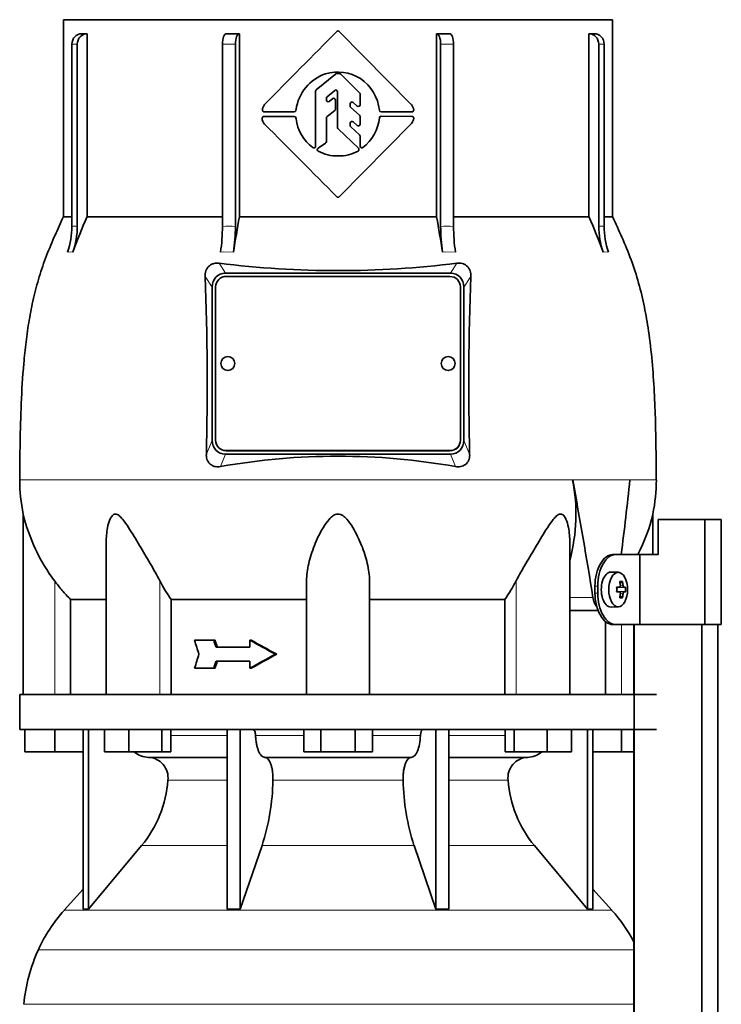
# Model space of a CAD drawing. Header units: millimetres. Extents: x 166 to 773, y -4101 to 2521.
# Tile 28 of 30: x 171 to 372, y 1899 to 2180. Entities that reach past the tile are written whole.
import ezdxf

# ---------------------------------------------------------------- set-up
doc = ezdxf.new("R2010")
doc.units = ezdxf.units.MM
for name, color, linetype in [('LOW_134-20', 7, 'Continuous'), ('M5X8_UNI7687', 7, 'Continuous'), ('VSI134_DIFFUSORE', 7, 'Continuous'), ('VSI134_TERMINALE', 7, 'Continuous'), ('VSI134_TESTATA', 7, 'Continuous')]:
    doc.layers.add(name, color=color, linetype=linetype)

# ---------------------------------------------------------------- blocks, each defined once
blk = doc.blocks.new('SE')
at = {"layer": 'LOW_134-20', "color": 7, "linetype": 'Continuous', "lineweight": 35}
for p, q in [((346.57, 2007.18), (346.57, 1987.18)), ((346.64, 2007.18), (346.64, -909.32)), ((366.02, -909.32), (366.02, 2007.18)), ((370.57, -909.32), (370.57, 2007.18)), ((346.57, 1977.18), (346.57, 1842.18))]:
    blk.add_line(p, q, dxfattribs=at)
at = {"layer": 'M5X8_UNI7687', "color": 7, "linetype": 'Continuous', "lineweight": 35}
for p, q in [((342.15, 2022.11), (340.05, 2022.18)), ((343.31, 2019.52), (342.65, 2018.98)), ((341.67, 2017.81), (342.47, 2017.89)), ((342.47, 2016.47), (341.67, 2016.56)), ((344.21, 2017.88), (341.98, 2017.72)), ((344.21, 2016.49), (341.98, 2016.65)), ((343.31, 2014.85), (342.65, 2015.39)), ((340.05, 2012.18), (342.15, 2012.25))]:
    blk.add_line(p, q, dxfattribs=at)
at = {"layer": 'M5X8_UNI7687', "color": 4, "linetype": 'Continuous', "lineweight": 9}
for p, q in [((341.67, 2017.81), (342.45, 2017.89)), ((342.45, 2016.47), (341.67, 2016.56)), ((343.76, 2017.89), (341.98, 2017.72)), ((341.98, 2016.65), (343.76, 2016.47)), ((342.71, 2018.31), (343.49, 2018.39)), ((343.49, 2015.98), (342.7, 2016.05))]:
    blk.add_line(p, q, dxfattribs=at)
at = {"layer": 'M5X8_UNI7687', "color": 7, "linetype": 'Continuous', "lineweight": 35}
blk.add_arc((334.96, 2017.18), 9.27, 355.7167, 4.2833, dxfattribs=at)
for centre, major_axis, ratio, start_param, end_param in [((340, 2017.18), (0, 5), 0.544639, 0, 3.159643), ((336.65, 2014.12), (7.92, 4.79), 0.318449, 0.410036, 0.559729), ((334.9, 2017.18), (0, 10), 0.788011, 4.833518, 4.948078), ((334.73, 2017.18), (0, 10), 0.882948, 4.833518, 4.948078), ((334.81, 2017.03), (9.97, 0.73), 0.047468, 0.695348, 0.809907), ((338.32, 2017.18), (0, -9.26), 0.361923, 1.49595, 1.645642), ((341.99, 2018.22), (-0.975, -0.099), 0.510424, 1.182652, 1.511361), ((341.99, 2016.15), (-0.975, 0.099), 0.510424, 4.771824, 5.100533), ((334.81, 2017.03), (9.97, 0.73), 0.047468, 0.33853, 0.453089), ((334.81, 2017.34), (9.97, -0.73), 0.047468, -0.809907, -0.695348), ((334.9, 2017.18), (0, -10), 0.788011, 1.335108, 1.449667), ((336.65, 2020.25), (7.92, -4.79), 0.318449, -0.559729, -0.410036), ((334.73, 2017.18), (0, -10), 0.882948, 1.335108, 1.449667), ((334.81, 2017.34), (9.97, -0.73), 0.047468, -0.453089, -0.33853)]:
    blk.add_ellipse(centre, major_axis=major_axis, ratio=ratio, start_param=start_param, end_param=end_param, dxfattribs=at)
blk.add_ellipse((342.1, 2017.18), major_axis=(0, -4.93), ratio=0.544639, dxfattribs=at)
for points in [[(342.45, 2017.89), (342.46, 2017.89), (342.48, 2017.9), (342.51, 2017.9), (342.54, 2017.92), (342.57, 2017.93), (342.59, 2017.95), (342.62, 2017.98), (342.64, 2018.01), (342.66, 2018.04), (342.68, 2018.08), (342.69, 2018.12), (342.7, 2018.16), (342.71, 2018.2), (342.72, 2018.25), (342.72, 2018.29), (342.72, 2018.34), (342.72, 2018.37), (342.72, 2018.39)], [(343.49, 2018.39), (343.49, 2018.37), (343.5, 2018.34), (343.51, 2018.29), (343.52, 2018.25), (343.53, 2018.2), (343.54, 2018.16), (343.56, 2018.12), (343.58, 2018.08), (343.59, 2018.04), (343.61, 2018.01), (343.63, 2017.98), (343.66, 2017.95), (343.68, 2017.93), (343.7, 2017.92), (343.72, 2017.9), (343.74, 2017.9), (343.76, 2017.89), (343.76, 2017.89)], [(342.72, 2015.98), (342.72, 2015.99), (342.72, 2016.03), (342.72, 2016.07), (342.72, 2016.12), (342.71, 2016.16), (342.7, 2016.21), (342.69, 2016.25), (342.68, 2016.29), (342.66, 2016.33), (342.64, 2016.36), (342.62, 2016.39), (342.59, 2016.41), (342.57, 2016.43), (342.54, 2016.45), (342.51, 2016.46), (342.48, 2016.47), (342.46, 2016.47), (342.45, 2016.47)], [(343.76, 2016.47), (343.76, 2016.47), (343.74, 2016.47), (343.72, 2016.46), (343.7, 2016.45), (343.68, 2016.43), (343.66, 2016.41), (343.63, 2016.39), (343.61, 2016.36), (343.59, 2016.33), (343.58, 2016.29), (343.56, 2016.25), (343.54, 2016.21), (343.53, 2016.16), (343.52, 2016.12), (343.51, 2016.07), (343.5, 2016.03), (343.49, 2015.99), (343.49, 2015.98)]]:
    blk.add_open_spline(points, degree=3, dxfattribs=at)
at = {"layer": 'VSI134_DIFFUSORE', "color": 7, "linetype": 'Continuous', "lineweight": 35}
for p, q in [((353.01, 1987.18), (171.01, 1987.18)), ((171.01, 1987.18), (171.01, 1977.18)), ((171.01, 1977.18), (353.01, 1977.18)), ((172.51, 1970.78), (172.51, 1977.18)), ((172.51, 1970.78), (172.51, 1977.18)), ((181.01, 1970.78), (181.01, 1977.18)), ((189.18, 1977.18), (189.18, 1925.73)), ((190.71, 1977.18), (190.71, 1925.73)), ((195.25, 1970.78), (195.25, 1977.18)), ((202.19, 1970.78), (202.19, 1977.18)), ((211.67, 1970.78), (211.67, 1977.18)), ((214.21, 1970.78), (214.21, 1977.18)), ((230.31, 1977.18), (230.31, 1925.73)), ((234, 1977.18), (234, 1925.73)), ((252.19, 1970.78), (252.19, 1977.18)), ((257.1, 1970.78), (257.1, 1977.18)), ((266.91, 1970.78), (266.91, 1977.18)), ((271.82, 1970.78), (271.82, 1977.18)), ((290.01, 1977.18), (290.01, 1925.73)), ((293.7, 1977.18), (293.7, 1925.73)), ((309.8, 1970.78), (309.8, 1977.18)), ((312.34, 1970.78), (312.34, 1977.18)), ((321.82, 1970.78), (321.82, 1977.18)), ((328.76, 1970.78), (328.76, 1977.18)), ((333.3, 1977.18), (333.3, 1925.73)), ((334.83, 1977.18), (334.83, 1925.73)), ((343.01, 1970.78), (343.01, 1977.18)), ((181.01, 1970.78), (172.51, 1970.78)), ((189.18, 1970.78), (181.01, 1970.78)), ((202.19, 1970.78), (195.25, 1970.78)), ((211.67, 1970.78), (202.19, 1970.78)), ((207.83, 1969.18), (230.31, 1969.18)), ((214.21, 1970.78), (211.67, 1970.78)), ((241.1, 1969.18), (282.91, 1969.18)), ((257.1, 1970.78), (252.19, 1970.78)), ((266.91, 1970.78), (257.1, 1970.78)), ((271.82, 1970.78), (266.91, 1970.78)), ((293.7, 1969.18), (316.18, 1969.18)), ((312.34, 1970.78), (309.8, 1970.78)), ((321.82, 1970.78), (312.34, 1970.78)), ((328.76, 1970.78), (321.82, 1970.78)), ((343.01, 1970.78), (334.83, 1970.78)), ((346.57, 1970.78), (343.01, 1970.78)), ((190.71, 1925.73), (205.86, 1943.94)), ((234, 1925.73), (240.28, 1943.94)), ((283.73, 1943.94), (290.01, 1925.73)), ((318.15, 1943.94), (333.3, 1925.73)), ((189.18, 1931.5), (183.71, 1925.43)), ((340.3, 1925.43), (334.83, 1931.5)), ((189.18, 1925.73), (190.71, 1925.73)), ((230.31, 1925.73), (234, 1925.73)), ((290.01, 1925.73), (293.7, 1925.73)), ((333.3, 1925.73), (334.83, 1925.73))]:
    blk.add_line(p, q, dxfattribs=at)
at = {"layer": 'VSI134_DIFFUSORE', "color": 4, "linetype": 'Continuous', "lineweight": 9}
for p, q in [((214.21, 1975.41), (230.31, 1975.41)), ((238.43, 1975.41), (252.19, 1975.41)), ((271.82, 1975.41), (285.58, 1975.41)), ((293.7, 1975.41), (309.8, 1975.41)), ((230.31, 1962.64), (213.38, 1962.64)), ((280.62, 1962.64), (243.39, 1962.64)), ((310.63, 1962.64), (293.7, 1962.64)), ((205.86, 1943.94), (230.31, 1943.94)), ((240.28, 1943.94), (283.73, 1943.94)), ((293.7, 1943.94), (318.15, 1943.94)), ((183.71, 1925.43), (340.3, 1925.43)), ((346.57, 1914.17), (176.34, 1914.17)), ((172.18, 1898.54), (346.57, 1898.54))]:
    blk.add_line(p, q, dxfattribs=at)
at = {"layer": 'VSI134_DIFFUSORE', "color": 7, "linetype": 'Continuous', "lineweight": 35}
for centre, radius, start, end in [((208.06, 1975.86), 6.68, 229.5852, 268.0094), ((207.55, 1963.32), 5.87, 353.3223, 87.2173), ((316.44, 1963.34), 5.85, 92.5772, 186.8833), ((315.95, 1975.86), 6.68, 271.9979, 310.3729), ((180.07, 1965.16), 33.4, 320.5472, 355.6594), ((178.44, 1963.84), 64.97, 342.1602, 358.9354), ((347.08, 1964.09), 66.48, 181.2569, 197.6475), ((344.04, 1965.21), 33.51, 184.3996, 219.3938), ((216.41, 1895.98), 44, 138, 155.5912), ((307.61, 1895.98), 44, 27.6842, 42), ((220.96, 1893.92), 49, 155.5912, 174.5826)]:
    blk.add_arc(centre, radius, start, end, dxfattribs=at)
for points, knots in [([(237.67, 1977.18), (237.72, 1977.18), (237.76, 1977.17), (237.86, 1977.13), (237.9, 1977.1), (238.03, 1976.97), (238.11, 1976.84), (238.25, 1976.51), (238.31, 1976.32), (238.39, 1975.89), (238.42, 1975.65), (238.43, 1975.41)], [0, 0, 0, 0, 0.125, 0.125, 0.25, 0.25, 0.5, 0.5, 0.75, 0.75, 1, 1, 1, 1]), ([(285.58, 1975.41), (285.59, 1975.65), (285.62, 1975.88), (285.68, 1976.21), (285.71, 1976.31), (285.76, 1976.5), (285.79, 1976.59), (285.86, 1976.76), (285.9, 1976.83), (285.98, 1976.95), (286.02, 1977.01), (286.11, 1977.1), (286.15, 1977.13), (286.25, 1977.17), (286.29, 1977.18), (286.34, 1977.18)], [0, 0, 0, 0, 0.25, 0.25, 0.375, 0.375, 0.5, 0.5, 0.625, 0.625, 0.75, 0.75, 0.875, 0.875, 1, 1, 1, 1]), ([(241.1, 1969.18), (240.93, 1969.18), (240.77, 1969.22), (240.53, 1969.34), (240.45, 1969.39), (240.29, 1969.5), (240.22, 1969.57), (239.99, 1969.79), (239.84, 1969.98), (239.56, 1970.43), (239.43, 1970.68), (239.19, 1971.24), (239.08, 1971.56), (238.88, 1972.23), (238.79, 1972.59), (238.64, 1973.34), (238.58, 1973.74), (238.48, 1974.56), (238.45, 1974.98), (238.43, 1975.41)], [0, 0, 0, 0, 0.125, 0.125, 0.1875, 0.1875, 0.25, 0.25, 0.375, 0.375, 0.5, 0.5, 0.625, 0.625, 0.75, 0.75, 0.875, 0.875, 1, 1, 1, 1]), ([(285.58, 1975.41), (285.5, 1973.7), (285.19, 1972.1), (284.21, 1969.83), (283.56, 1969.18), (282.91, 1969.18)], [0, 0, 0, 0, 0.5, 0.5, 1, 1, 1, 1]), ([(241.1, 1969.18), (241.18, 1969.18), (241.26, 1969.17), (241.42, 1969.13), (241.49, 1969.1), (241.73, 1968.97), (241.88, 1968.84), (242.17, 1968.5), (242.31, 1968.3), (242.5, 1967.94), (242.57, 1967.81), (242.69, 1967.53), (242.74, 1967.38), (242.9, 1966.92), (243, 1966.59), (243.12, 1966.05), (243.16, 1965.87), (243.22, 1965.49), (243.25, 1965.3), (243.33, 1964.71), (243.37, 1964.3), (243.41, 1963.47), (243.41, 1963.05), (243.39, 1962.64)], [0, 0, 0, 0, 0.0625, 0.0625, 0.125, 0.125, 0.25, 0.25, 0.375, 0.375, 0.4375, 0.4375, 0.5, 0.5, 0.625, 0.625, 0.6875, 0.6875, 0.75, 0.75, 0.875, 0.875, 1, 1, 1, 1]), ([(280.62, 1962.64), (280.6, 1963.05), (280.61, 1963.47), (280.63, 1964.09), (280.65, 1964.29), (280.68, 1964.7), (280.71, 1964.9), (280.78, 1965.49), (280.85, 1965.87), (280.97, 1966.41), (281.02, 1966.58), (281.11, 1966.92), (281.21, 1967.24), (281.32, 1967.53), (281.44, 1967.8), (281.51, 1967.94), (281.7, 1968.3), (281.84, 1968.51), (282.13, 1968.84), (282.29, 1968.97), (282.6, 1969.14), (282.75, 1969.18), (282.91, 1969.18)], [0, 0, 0, 0, 0.125, 0.125, 0.1875, 0.1875, 0.25, 0.25, 0.375, 0.375, 0.4375, 0.4375, 0.5, 0.5625, 0.5625, 0.625, 0.625, 0.75, 0.75, 0.875, 0.875, 1, 1, 1, 1])]:
    blk.add_open_spline(points, degree=3, knots=knots, dxfattribs=at)
at = {"layer": 'VSI134_TERMINALE', "color": 7, "linetype": 'Continuous', "lineweight": 35}
for p, q in [((366.9, 2037.18), (353.56, 2037.18)), ((353.56, 2037.18), (353.56, 2027.18)), ((371.58, 2037.18), (366.9, 2037.18)), ((366.9, 2007.18), (366.9, 2037.18)), ((371.58, 2007.18), (371.58, 2037.18)), ((340.52, 2027.18), (341.33, 2027.18)), ((341.33, 2027.18), (348.33, 2027.18)), ((348.33, 2027.18), (353.56, 2027.18)), ((348.33, 2007.18), (348.33, 2027.18)), ((335.46, 2016.18), (335.46, 2018.18)), ((336.26, 2016.18), (336.26, 2018.18)), ((341.33, 2007.18), (340.52, 2007.18)), ((341.33, 2007.18), (348.33, 2007.18)), ((366.9, 2007.18), (348.33, 2007.18)), ((371.58, 2007.18), (366.9, 2007.18))]:
    blk.add_line(p, q, dxfattribs=at)
at = {"layer": 'VSI134_TERMINALE', "color": 4, "linetype": 'Continuous', "lineweight": 9}
for p, q in [((335.46, 2018.18), (336.26, 2018.18)), ((336.26, 2016.18), (335.46, 2016.18))]:
    blk.add_line(p, q, dxfattribs=at)
at = {"layer": 'VSI134_TERMINALE', "color": 7, "linetype": 'Continuous', "lineweight": 35}
for points in [[(335.46, 2018.18), (335.46, 2019.37), (335.6, 2020.54), (336.14, 2022.72), (336.53, 2023.72), (337.98, 2026.21), (339.28, 2027.18), (340.52, 2027.18)], [(341.33, 2027.18), (340.7, 2027.18), (340.08, 2026.95), (338.87, 2026.05), (338.3, 2025.38), (336.85, 2022.9), (336.26, 2020.56), (336.26, 2018.18)], [(340.52, 2007.18), (339.9, 2007.18), (339.27, 2007.42), (338.07, 2008.32), (337.5, 2008.98), (336.05, 2011.47), (335.46, 2013.8), (335.46, 2016.18)], [(336.26, 2016.18), (336.26, 2014.99), (336.4, 2013.83), (336.94, 2011.65), (337.33, 2010.65), (338.78, 2008.16), (340.08, 2007.18), (341.33, 2007.18)]]:
    blk.add_open_spline(points, degree=3, knots=[0, 0, 0, 0, 0.25, 0.25, 0.5, 0.5, 1, 1, 1, 1], dxfattribs=at)
at = {"layer": 'VSI134_TESTATA', "color": 7, "linetype": 'Continuous', "lineweight": 35}
for p, q in [((340.51, 2180.18), (183.51, 2180.18)), ((183.51, 2180.18), (183.51, 2123.84)), ((340.51, 2123.84), (340.51, 2180.18)), ((190.27, 2176.18), (190.27, 2123.84)), ((233.82, 2176.18), (233.82, 2123.84)), ((262.36, 2176.82), (282.96, 2155.94)), ((290.19, 2123.84), (290.19, 2176.18)), ((333.74, 2123.84), (333.74, 2176.18)), ((185.94, 2121.07), (185.94, 2173.18)), ((187.47, 2173.18), (187.47, 2121.07)), ((228.97, 2121.07), (228.97, 2173.18)), ((232.66, 2173.18), (232.66, 2121.07)), ((291.35, 2121.07), (291.35, 2173.18)), ((295.04, 2173.18), (295.04, 2121.07)), ((336.54, 2121.07), (336.54, 2173.18)), ((338.07, 2173.18), (338.07, 2121.07)), ((255.79, 2160.15), (261.24, 2164.64)), ((261.56, 2164.75), (262.43, 2164.75)), ((262.78, 2164.61), (268.18, 2159.26)), ((255.61, 2144.01), (255.61, 2159.76)), ((258.68, 2157.2), (258.68, 2157.71)), ((258.86, 2158.09), (261.07, 2159.97)), ((259.49, 2156.8), (260.5, 2157.6)), ((261.89, 2149.29), (261.89, 2159.59)), ((268.33, 2155.86), (268.33, 2158.91)), ((261.31, 2154.62), (261.31, 2157.21)), ((265.48, 2155.44), (265.48, 2156.15)), ((265.65, 2155.07), (268.16, 2152.87)), ((266.3, 2156.53), (267.5, 2155.48)), ((240.85, 2152.54), (249.49, 2152.54)), ((249.49, 2153.82), (240.89, 2153.82)), ((250, 2154.52), (249.99, 2154.3)), ((249.99, 2152.07), (250, 2151.85)), ((258.68, 2145.3), (258.68, 2152.08)), ((258.87, 2152.47), (261.11, 2154.23)), ((268.33, 2150.27), (268.33, 2152.49)), ((283.14, 2153.82), (274.34, 2153.82)), ((274.34, 2152.55), (283.15, 2152.54)), ((267.84, 2143.41), (262.04, 2148.93)), ((282.98, 2150.45), (262.36, 2129.54)), ((265.48, 2149.88), (265.48, 2150.58)), ((265.64, 2149.51), (268.17, 2147.26)), ((266.31, 2150.96), (267.5, 2149.9)), ((268.33, 2143.98), (268.33, 2146.89)), ((256.29, 2143.44), (258.46, 2144.88)), ((185.94, 2123.84), (183.51, 2123.84)), ((190.27, 2123.84), (228.97, 2123.84)), ((233.82, 2123.84), (290.19, 2123.84)), ((295.04, 2123.84), (333.74, 2123.84)), ((338.07, 2123.84), (340.51, 2123.84)), ((229.83, 2107.68), (294.19, 2107.68)), ((294.01, 2106.74), (230.01, 2106.74)), ((226.01, 2059.86), (226.01, 2103.69)), ((227.01, 2103.75), (227.01, 2059.91)), ((297.01, 2059.91), (297.01, 2103.75)), ((298.01, 2103.69), (298.01, 2059.86)), ((227.01, 2059.91), (227.01, 2059.87)), ((297.01, 2059.91), (297.01, 2059.87)), ((230.01, 2056.93), (294.01, 2056.93)), ((230.01, 2056.88), (294.01, 2056.88)), ((294.19, 2055.88), (229.83, 2055.88)), ((172.01, 2038.77), (172.01, 1987.18)), ((352.01, 2027.18), (352.01, 2038.77)), ((195.73, 2030.69), (195.73, 1987.18)), ((328.28, 1987.18), (328.28, 2030.69)), ((253.01, 1987.18), (253.01, 2019.65)), ((271.01, 1987.18), (271.01, 2019.65)), ((185.53, 1987.18), (185.53, 2014.37)), ((185.53, 2014.37), (195.73, 2014.37)), ((214.3, 2014.37), (253.01, 2014.37)), ((214.3, 1987.18), (214.3, 2014.37)), ((271.01, 2014.37), (309.72, 2014.37)), ((309.72, 2014.37), (309.72, 1987.18)), ((328.28, 2011.18), (336.37, 2011.18)), ((338.48, 2008.05), (338.48, 1987.18)), ((226.48, 2002.68), (220.99, 2002.68)), ((226.86, 2002.68), (226.48, 2002.68)), ((237.22, 2002.68), (236.84, 2002.68)), ((236.84, 2002.68), (236.84, 2000.68)), ((236.84, 2000.68), (227.13, 2000.68)), ((244.48, 1998.68), (244.09, 1998.68)), ((226.48, 1994.68), (220.99, 1994.68)), ((226.86, 1994.68), (226.48, 1994.68)), ((236.84, 1996.68), (227.13, 1996.68)), ((236.84, 1996.68), (236.84, 1994.68)), ((237.22, 1994.68), (236.84, 1994.68))]:
    blk.add_line(p, q, dxfattribs=at)
at = {"layer": 'VSI134_TESTATA', "color": 4, "linetype": 'Continuous', "lineweight": 9}
for p, q in [((187.47, 2173.18), (185.94, 2173.18)), ((232.66, 2173.18), (228.97, 2173.18)), ((295.04, 2173.18), (291.35, 2173.18)), ((338.07, 2173.18), (336.54, 2173.18)), ((185.02, 2113.74), (184.64, 2113.69)), ((185.02, 2113.74), (186.17, 2113.69)), ((229.34, 2113.74), (228.43, 2113.69)), ((229.34, 2113.74), (232.13, 2113.69)), ((292.8, 2113.74), (291.88, 2113.69)), ((292.8, 2113.74), (295.58, 2113.69)), ((338.21, 2113.74), (337.84, 2113.69)), ((338.21, 2113.74), (339.37, 2113.69)), ((229.83, 2107.68), (228, 2110.53)), ((296.01, 2110.53), (294.19, 2107.68)), ((226.01, 2103.69), (224.04, 2106.76)), ((299.97, 2106.76), (298.01, 2103.69)), ((224.36, 2055.67), (226.01, 2059.86)), ((298.01, 2059.86), (299.65, 2055.67)), ((230.01, 2056.93), (230.01, 2056.88)), ((294.01, 2056.93), (294.01, 2056.88)), ((228.45, 2052.35), (229.83, 2055.88)), ((294.19, 2055.88), (295.57, 2052.35)), ((171.01, 2048.6), (327.91, 2048.6)), ((329.09, 2048.6), (327.91, 2048.6)), ((345.46, 2048.61), (353.01, 2048.61)), ((181.01, 1987.18), (181.01, 2019.65)), ((211.09, 1987.18), (211.09, 2019.65)), ((312.92, 1987.18), (312.92, 2019.65)), ((328.28, 2014.89), (334.89, 2014.89)), ((343.01, 1987.18), (343.01, 2007.18))]:
    blk.add_line(p, q, dxfattribs=at)
at = {"layer": 'VSI134_TESTATA', "color": 7, "linetype": 'Continuous', "lineweight": 35}
for centre, radius, start, end in [((189.5, 823.75), 1352.43, 89.96758, 90.03242), ((8944.82, -6417.95), 12217.51, 135.293139, 135.430862), ((262, 2176.47), 0.5, 44.6048, 135.2692), ((334.51, 823.75), 1352.43, 89.96758, 90.03242), ((262.77, 2152.56), 12.92, 109.8101, 171.2914), ((261.85, 2152.87), 12.34, 57.8588, 106.2573), ((261.56, 2164.25), 0.5, 89.9992, 129.4492), ((262.43, 2164.25), 0.502, 45.3881, 89.921), ((261.32, 2152.91), 12.6, 6.1637, 55.7127), ((256.11, 2159.76), 0.503, 129.6191, 179.8293), ((259.18, 2157.71), 0.503, 130.5093, 179.8462), ((260.81, 2157.21), 0.5, 0, 128.3701), ((261.39, 2159.59), 0.5, 0, 130.3555), ((267.83, 2158.91), 0.502, 0.0921, 45.217), ((242.92, 2154.27), 2.53, 138.9855, 177.435), ((259.18, 2157.2), 0.5, 180, 308.3701), ((260.8, 2154.62), 0.503, 308.2331, 359.812), ((265.98, 2156.15), 0.5, 48.872, 180), ((265.98, 2155.44), 0.503, 180.1424, 228.7099), ((267.83, 2155.86), 0.5, 228.8721, 360), ((282.24, 2155.24), 1, 39.9753, 44.6048), ((280.65, 2154.01), 3.01, 7.2724, 38.3465), ((242.49, 2151.85), 2.15, 175.1196, 227.0931), ((240.85, 2152.04), 0.5, 90, 181.1653), ((240.89, 2154.32), 0.5, 173.2798, 270), ((249.49, 2154.32), 0.5, 270, 356.945), ((249.49, 2152.04), 0.5, 3.055, 90), ((262.09, 2153.38), 12.18, 187.2267, 233.2382), ((259.18, 2152.08), 0.503, 128.2341, 179.8111), ((267.83, 2152.49), 0.503, 0.145, 48.7072), ((261.29, 2153.48), 12.63, 308.4465, 353.7792), ((274.34, 2154.32), 0.5, 187.0198, 270), ((274.34, 2152.05), 0.5, 89.956, 172.9788), ((280.96, 2152.23), 2.7, 318.6093, 354.47), ((283.14, 2154.32), 0.5, 270, 8.5762), ((283.15, 2152.04), 0.5, 352.1811, 89.956), ((-3961.53, -2049.91), 5941.64, 44.701818, 44.983778), ((262.39, 2149.29), 0.502, 180.1047, 226.3403), ((265.98, 2150.58), 0.5, 48.3928, 180), ((265.98, 2149.89), 0.503, 180.1334, 228.1267), ((267.83, 2150.27), 0.5, 228.3928, 360), ((267.83, 2146.89), 0.503, 0.1074, 48.1235), ((255.11, 2144.01), 0.5, 231.9328, 360), ((256.57, 2143.02), 0.5, 123.6017, 240.2731), ((258.18, 2145.3), 0.504, 303.8575, 359.7442), ((267.5, 2143.05), 0.5, 300.4135, 46.4449), ((268.83, 2143.98), 0.5, 179.9709, 308.3186), ((261.74, 2152.57), 11.36, 241.4726, 271.3254), ((262.28, 2152.54), 11.33, 268.6311, 298.8939), ((262, 2129.89), 0.5, 224.7366, 315.3954), ((396.36, 2034.77), 224.52, 156.6256, 159.4185), ((677.2, 2044.5), 450.42, 169.8554, 171.1641), ((-153.19, 2044.5), 450.42, 8.8359, 10.1446), ((127.65, 2034.77), 224.52, 20.5815, 23.3744), ((164.42, 2121.06), 21.52, 339.9832, 0.0362), ((165.95, 2121.06), 21.52, 339.9832, 0.0362), ((179.26, 2120.99), 49.7, 351.5576, 0.096), ((182.96, 2120.99), 49.7, 351.5576, 0.096), ((341.05, 2120.99), 49.7, 179.904, 188.4424), ((344.75, 2120.99), 49.7, 179.904, 188.4424), ((358.06, 2121.06), 21.52, 179.9638, 200.0168), ((359.59, 2121.06), 21.52, 179.9638, 200.0168), ((262.01, 2381.19), 272.79, 262.8396, 277.1604), ((-628.07, 2075.87), 852.68, 358.64241, 2.07545), ((1124.15, 2076.05), 824.76, 177.86642, 181.41572), ((230.51, 2081.83), 2, 0, 180), ((293.51, 2081.83), 2, 0, 180), ((262.01, 1864.79), 190.54, 79.8557, 100.1443), ((219.87, 2048.6), 48.86, 180.0008, 191.6142), ((279.1, 2038.85), 50.93, 344.9527, 11.0394), ((304.15, 2048.6), 48.86, 348.3855, 0.003), ((222.26, 2050.75), 51.67, 193.411, 217.0092), ((301.75, 2050.75), 51.67, 332.8548, 346.589), ((253.93, 2041.99), 48.31, 207.5468, 214.8794), ((270.09, 2041.99), 48.3, 325.12, 332.4538)]:
    blk.add_arc(centre, radius, start, end, dxfattribs=at)
at = {"layer": 'VSI134_TESTATA', "color": 4, "linetype": 'Continuous', "lineweight": 9}
for centre, radius, start, end in [((186.71, 2115.21), 5.91, 82.5651, 97.4349), ((230.82, 2086.79), 34.33, 86.9151, 93.0849), ((293.19, 2086.79), 34.33, 86.9151, 93.0849), ((337.3, 2115.21), 5.91, 82.5651, 97.4349)]:
    blk.add_arc(centre, radius, start, end, dxfattribs=at)
at = {"layer": 'VSI134_TESTATA', "color": 7, "linetype": 'Continuous', "lineweight": 35}
for centre, major_axis, ratio, start_param, end_param in [((188.72, 2173.18), (0, -3), 0.92388, 3.133099, 4.712389), ((190.25, 2173.18), (0, -3), 0.92388, 3.133099, 4.712389), ((230.12, 2173.18), (0, -3), 0.382683, 3.133099, 4.712389), ((233.81, 2173.18), (0, -3), 0.382683, 3.133099, 4.712389), ((290.2, 2173.18), (0, -3), 0.382683, 1.570796, 3.150087), ((293.89, 2173.18), (0, -3), 0.382683, 1.570796, 3.150087), ((333.76, 2173.18), (0, -3), 0.92388, 1.570796, 3.150087), ((335.3, 2173.18), (0, -3), 0.92388, 1.570796, 3.150087), ((230.07, 2103.44), (1.95, -3.83), 0.92919, 2.69912, 4.210489), ((230.01, 2103.75), (3, 0), 0.996195, 1.570796, 3.141593), ((294.01, 2103.75), (3, 0), 0.996195, 0, 1.570796), ((293.94, 2103.44), (-1.95, -3.83), 0.92919, 2.072696, 3.584065), ((230.51, 2081.83), (2, 0), 0.996195, 3.141593, 6.283185), ((293.51, 2081.83), (2, 0), 0.996195, 3.141593, 6.283185), ((230.07, 2060.12), (1.95, 3.83), 0.92919, 2.072697, 3.584065), ((230.01, 2059.91), (-3, 0), 0.996195, 0, 1.570796), ((230.01, 2059.87), (-3, 0), 0.996195, 0, 1.570796), ((294.01, 2059.91), (-3, 0), 0.996195, 1.570796, 3.141593), ((294.01, 2059.87), (-3, 0), 0.996195, 1.570796, 3.141593), ((293.94, 2060.12), (-1.95, 3.83), 0.92919, 2.69912, 4.210488), ((262.01, 1992.52), (-52.11, 339.42), 0.219797, -1.538622, -1.438638), ((262.01, 1992.52), (52.11, 339.42), 0.219797, -1.434831, -1.371171), ((479.41, 1968.99), (-237.03, 601.65), 0.359605, 1.374595, 1.381187), ((485.35, 1985.59), (-242.55, 615.67), 0.359595, 1.402583, 1.4058), ((482.42, 1985.6), (-239.38, 607.63), 0.359584, 1.402231, 1.405491), ((262.01, 2005.35), (-77.73, 39.62), 0.163128, 1.3252, 1.422004), ((262.01, 2005.35), (-76.74, 39.11), 0.163128, 1.326035, 1.424113), ((479.41, 2028.37), (-237.03, -601.65), 0.359605, -1.381187, -1.374596), ((262.01, 1992.02), (-77.73, -39.62), 0.163128, -1.422004, -1.3252), ((262.01, 1992.02), (-76.74, -39.11), 0.163128, -1.424113, -1.326035), ((485.38, 2011.77), (-242.57, -615.71), 0.359617, -1.405787, -1.402569), ((482.42, 2011.77), (-239.38, -607.63), 0.359584, -1.405491, -1.402231)]:
    blk.add_ellipse(centre, major_axis=major_axis, ratio=ratio, start_param=start_param, end_param=end_param, dxfattribs=at)
for points in [[(230.13, 2176.18), (231.35, 2176.18), (232.58, 2176.18), (233.82, 2176.18)], [(290.19, 2176.18), (291.43, 2176.18), (292.67, 2176.18), (293.88, 2176.18)]]:
    blk.add_open_spline(points, degree=3, dxfattribs=at)
for points, knots in [([(183.52, 2123.87), (182.62, 2121.92), (181.07, 2118.5), (178.61, 2112.69), (176.52, 2106.7), (174.89, 2100.52), (173.67, 2094.28), (172.78, 2088.04), (171.96, 2080.1), (171.38, 2070.52), (171.1, 2059.22), (171.04, 2052.47), (171.02, 2048.6)], [0, 0, 0, 0, 0.075828, 0.157662, 0.24065, 0.323649, 0.406117, 0.487779, 0.568882, 0.716697, 0.863346, 1, 1, 1, 1]), ([(353, 2048.61), (352.98, 2051.49), (352.93, 2056.59), (352.79, 2065.14), (352.45, 2073.75), (351.85, 2082.45), (350.94, 2090.55), (349.66, 2098.03), (348.05, 2104.87), (345.87, 2111.5), (343.21, 2117.93), (341.49, 2121.71), (340.49, 2123.87)], [0, 0, 0, 0, 0.1021, 0.21378, 0.32619, 0.439201, 0.552954, 0.643265, 0.734414, 0.825783, 0.916073, 1, 1, 1, 1]), ([(224.04, 2106.76), (224.03, 2107.01), (224.04, 2107.27), (224.1, 2107.79), (224.16, 2108.06), (224.33, 2108.57), (224.45, 2108.82), (224.74, 2109.28), (224.91, 2109.49), (225.21, 2109.77), (225.31, 2109.86), (225.53, 2110.02), (225.65, 2110.09), (225.88, 2110.22), (226.01, 2110.28), (226.25, 2110.37), (226.38, 2110.41), (226.75, 2110.51), (227, 2110.55), (227.51, 2110.57), (227.76, 2110.56), (228, 2110.53)], [0, 0, 0, 0, 0.125, 0.125, 0.25, 0.25, 0.375, 0.375, 0.5, 0.5, 0.5625, 0.5625, 0.625, 0.625, 0.6875, 0.6875, 0.75, 0.75, 0.875, 0.875, 1, 1, 1, 1]), ([(296.01, 2110.53), (296.25, 2110.56), (296.5, 2110.57), (297, 2110.55), (297.26, 2110.51), (297.76, 2110.38), (298, 2110.29), (298.48, 2110.03), (298.7, 2109.87), (298.99, 2109.6), (299.09, 2109.49), (299.26, 2109.28), (299.34, 2109.17), (299.56, 2108.82), (299.68, 2108.57), (299.85, 2108.06), (299.91, 2107.8), (299.97, 2107.27), (299.98, 2107.01), (299.97, 2106.76)], [0, 0, 0, 0, 0.125, 0.125, 0.25, 0.25, 0.375, 0.375, 0.5, 0.5, 0.5625, 0.5625, 0.625, 0.625, 0.75, 0.75, 0.875, 0.875, 1, 1, 1, 1]), ([(228.45, 2052.35), (227.95, 2052.26), (227.46, 2052.25), (226.72, 2052.38), (226.49, 2052.45), (226.03, 2052.64), (225.81, 2052.77), (225.41, 2053.07), (225.23, 2053.24), (224.9, 2053.65), (224.77, 2053.87), (224.56, 2054.35), (224.48, 2054.61), (224.38, 2055.13), (224.36, 2055.4), (224.36, 2055.67)], [0, 0, 0, 0, 0.25, 0.25, 0.375, 0.375, 0.5, 0.5, 0.625, 0.625, 0.75, 0.75, 0.875, 0.875, 1, 1, 1, 1]), ([(299.65, 2055.67), (299.65, 2055.4), (299.63, 2055.14), (299.53, 2054.62), (299.46, 2054.36), (299.3, 2054), (299.24, 2053.89), (299.11, 2053.66), (299.03, 2053.56), (298.79, 2053.25), (298.61, 2053.08), (298.21, 2052.77), (297.99, 2052.65), (297.53, 2052.46), (297.29, 2052.39), (296.56, 2052.25), (296.06, 2052.26), (295.57, 2052.35)], [0, 0, 0, 0, 0.125, 0.125, 0.25, 0.25, 0.3125, 0.3125, 0.375, 0.375, 0.5, 0.5, 0.625, 0.625, 0.75, 0.75, 1, 1, 1, 1]), ([(211.09, 2019.65), (210.24, 2021.29), (209.29, 2022.95), (207.32, 2026.35), (206.29, 2028.09), (204.22, 2031.53), (203.19, 2033.26), (201.55, 2035.77), (200.99, 2036.6), (200.07, 2037.7), (199.76, 2038.05), (199.06, 2038.6), (198.68, 2038.78), (197.96, 2038.75), (197.65, 2038.54), (197.16, 2037.96), (196.97, 2037.61), (196.49, 2036.5), (196.27, 2035.67), (195.84, 2033.49), (195.73, 2032.09), (195.73, 2030.69)], [0, 0, 0, 0, 0.125, 0.125, 0.25, 0.25, 0.375, 0.375, 0.4375, 0.4375, 0.46875, 0.46875, 0.5, 0.5, 0.53125, 0.53125, 0.5625, 0.5625, 0.625, 0.625, 0.7271447, 0.7271447, 0.7271447, 0.7271447]), ([(271.01, 2019.65), (271.01, 2021.29), (270.77, 2022.95), (269.98, 2026.35), (269.42, 2028.09), (268.04, 2031.53), (267.24, 2033.26), (265.72, 2035.77), (265.17, 2036.6), (264.16, 2037.7), (263.8, 2038.05), (262.95, 2038.6), (262.45, 2038.78), (261.43, 2038.75), (260.95, 2038.54), (260.11, 2037.96), (259.76, 2037.61), (258.77, 2036.5), (258.23, 2035.67), (256.74, 2033.19), (255.94, 2031.47), (254.57, 2028.01), (254.02, 2026.31), (253.24, 2022.95), (253.01, 2021.27), (253.01, 2019.65)], [0, 0, 0, 0, 0.125, 0.125, 0.25, 0.25, 0.375, 0.375, 0.4375, 0.4375, 0.46875, 0.46875, 0.5, 0.5, 0.53125, 0.53125, 0.5625, 0.5625, 0.625, 0.625, 0.75, 0.75, 0.875, 0.875, 1, 1, 1, 1]), ([(328.28, 2030.69), (328.28, 2032.12), (328.17, 2033.54), (327.72, 2035.77), (327.5, 2036.6), (326.99, 2037.7), (326.79, 2038.05), (326.28, 2038.6), (325.96, 2038.78), (325.23, 2038.75), (324.86, 2038.54), (324.17, 2037.96), (323.86, 2037.61), (322.95, 2036.5), (322.4, 2035.67), (320.78, 2033.19), (319.75, 2031.47), (317.68, 2028.01), (316.67, 2026.31), (314.72, 2022.95), (313.76, 2021.27), (312.92, 2019.65)], [0.2712662, 0.2712662, 0.2712662, 0.2712662, 0.375, 0.375, 0.4375, 0.4375, 0.46875, 0.46875, 0.5, 0.5, 0.53125, 0.53125, 0.5625, 0.5625, 0.625, 0.625, 0.75, 0.75, 0.875, 0.875, 1, 1, 1, 1]), ([(185.53, 2014.37), (184.71, 2015.2), (183.92, 2016.06), (182.41, 2017.82), (181.69, 2018.72), (181.01, 2019.65)], [0, 0, 0, 0, 0.5, 0.5, 1, 1, 1, 1]), ([(336.04, 2012.11), (336.01, 2012.14), (335.98, 2012.18), (335.83, 2012.38), (335.71, 2012.57), (335.49, 2012.96), (335.39, 2013.17), (335.21, 2013.63), (335.13, 2013.87), (334.99, 2014.37), (334.94, 2014.62), (334.89, 2014.89)], [0.4721333, 0.4721333, 0.4721333, 0.4721333, 0.5, 0.5, 0.625, 0.625, 0.75, 0.75, 0.875, 0.875, 1, 1, 1, 1])]:
    blk.add_open_spline(points, degree=3, knots=knots, dxfattribs=at)
at = {"layer": 'VSI134_TESTATA', "color": 4, "linetype": 'Continuous', "lineweight": 9}
blk.add_rational_spline([(327.91, 2048.6), (335.29, 2048.61), (341.2, 2048.61), (345.46, 2048.61)], [1, 0.989771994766, 0.989771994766, 1], degree=3, dxfattribs=at)

msp = doc.modelspace()

# ---------------------------------------------------------------- block references
msp.add_blockref('SE', (0, 0))

doc.saveas('drawing.dxf')
